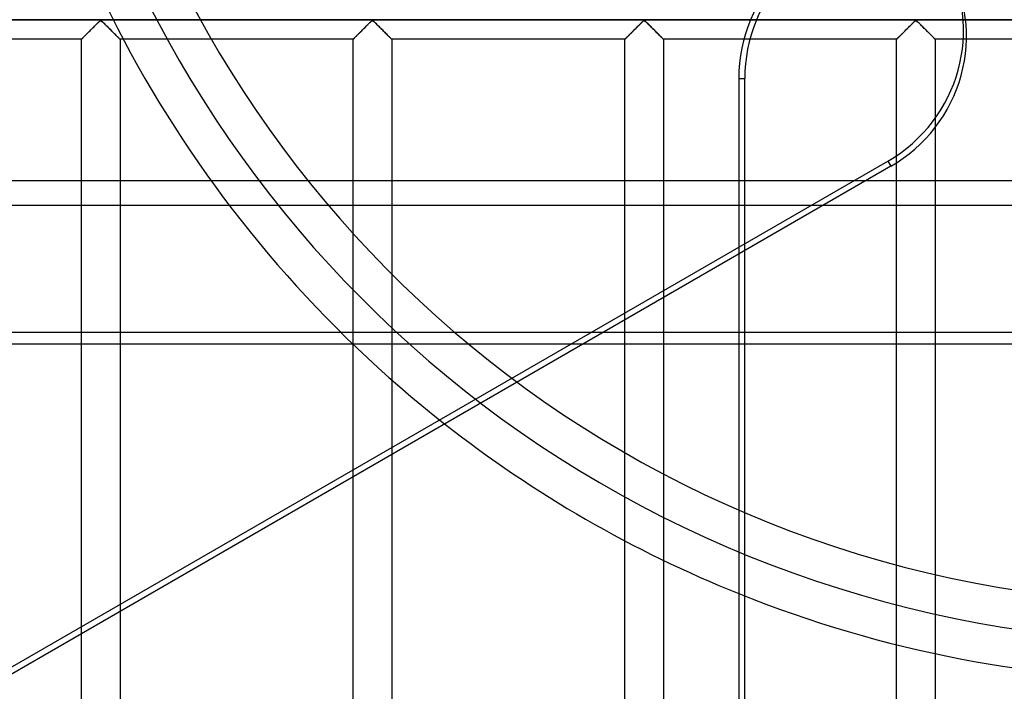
# Model space of a CAD drawing. Header units: millimetres. Extents: x -455 to 455, y -455 to 455.
# Tile 23 of 57: x -151 to -24, y -157 to -70. Entities that reach past the tile are written whole.
import ezdxf

# ---------------------------------------------------------------- set-up
doc = ezdxf.new("R2010")
doc.units = ezdxf.units.MM
doc.layers.add('MAIN-1', color=7, linetype='Continuous')
doc.layers.add('MAIN-2', color=7, linetype='Continuous')

msp = doc.modelspace()

# ---------------------------------------------------------------- linework, layer by layer
at = {"layer": 'MAIN-1'}
for p, q in [((-387.5, -91.22), (387.5, -91.22)), ((387.5, -112.42), (-387.5, -112.42)), ((-176.59, -168.22), (-79.94, -112.42)), ((-78.38, -112.42), (-175.02, -168.22)), ((-58.17, -112.42), (-58.17, -168.22)), ((-103.13, -126.71), (-103.13, -168.22)), ((-108.12, -168.22), (-108.12, -129.6)), ((-72.92, -168.22), (-72.92, -137.91)), ((-67.92, -140.44), (-67.92, -168.22)), ((-138.33, -147.04), (-138.33, -168.22)), ((-143.33, -168.22), (-143.33, -149.92))]:
    msp.add_line(p, q, dxfattribs=at)
msp.add_arc((0, 0), 156, 231.894, 248.106, dxfattribs=at)
at = {"layer": 'MAIN-2'}
for p, q in [((-422.5, -70.42), (422.5, -70.42)), ((420, -70.42), (-420, -70.42)), ((-141.93, -71.52), (-141.84, -71.42)), ((-141.83, -71.41), (-141.9, -71.48)), ((-141.84, -71.42), (-141.74, -71.33)), ((-141.76, -71.35), (-141.83, -71.41)), ((-141.69, -71.28), (-141.76, -71.35)), ((-141.74, -71.33), (-141.65, -71.23)), ((-141.62, -71.21), (-141.69, -71.28)), ((-141.65, -71.23), (-141.55, -71.14)), ((-141.56, -71.15), (-141.62, -71.21)), ((-141.49, -71.08), (-141.56, -71.15)), ((-141.55, -71.14), (-141.46, -71.05)), ((-141.43, -71.01), (-141.49, -71.08)), ((-141.46, -71.05), (-141.37, -70.96)), ((-141.36, -70.95), (-141.43, -71.01)), ((-141.37, -70.96), (-141.28, -70.87)), ((-141.3, -70.89), (-141.36, -70.95)), ((-141.24, -70.83), (-141.3, -70.89)), ((-141.28, -70.87), (-141.2, -70.79)), ((-141.18, -70.77), (-141.24, -70.83)), ((-141.2, -70.79), (-141.12, -70.71)), ((-141.12, -70.72), (-141.18, -70.77)), ((-141.12, -70.71), (-141.04, -70.64)), ((-141.07, -70.66), (-141.12, -70.72)), ((-141.01, -70.61), (-141.07, -70.66)), ((-141.04, -70.64), (-140.97, -70.57)), ((-140.96, -70.56), (-141.01, -70.61)), ((-140.97, -70.57), (-140.89, -70.51)), ((-140.91, -70.52), (-140.96, -70.56)), ((-140.83, -70.49), (-140.91, -70.52)), ((-140.89, -70.51), (-140.78, -70.51)), ((-140.72, -70.55), (-140.83, -70.49)), ((-140.78, -70.51), (-140.7, -70.57)), ((-140.63, -70.64), (-140.72, -70.55)), ((-140.7, -70.57), (-140.63, -70.64)), ((-140.63, -70.64), (-140.55, -70.71)), ((-140.53, -70.73), (-140.63, -70.64)), ((-140.55, -70.71), (-140.47, -70.79)), ((-140.43, -70.83), (-140.53, -70.73)), ((-140.47, -70.79), (-140.38, -70.87)), ((-140.32, -70.93), (-140.43, -70.83)), ((-140.38, -70.87), (-140.3, -70.96)), ((-140.21, -71.04), (-140.32, -70.93)), ((-140.3, -70.96), (-140.21, -71.05)), ((-140.1, -71.16), (-140.21, -71.04)), ((-140.21, -71.05), (-140.11, -71.14)), ((-140.11, -71.14), (-140.02, -71.23)), ((-139.98, -71.27), (-140.1, -71.16)), ((-140.02, -71.23), (-139.93, -71.33)), ((-139.86, -71.39), (-139.98, -71.27)), ((-139.93, -71.33), (-139.83, -71.42)), ((-139.74, -71.51), (-139.86, -71.39)), ((-139.83, -71.42), (-139.73, -71.52)), ((-106.73, -71.52), (-106.63, -71.42)), ((-106.62, -71.41), (-106.69, -71.48)), ((-106.63, -71.42), (-106.53, -71.33)), ((-106.55, -71.35), (-106.62, -71.41)), ((-106.48, -71.28), (-106.55, -71.35)), ((-106.53, -71.33), (-106.44, -71.23)), ((-106.42, -71.21), (-106.48, -71.28)), ((-106.44, -71.23), (-106.35, -71.14)), ((-106.35, -71.15), (-106.42, -71.21)), ((-106.35, -71.14), (-106.25, -71.05)), ((-106.28, -71.08), (-106.35, -71.15)), ((-106.22, -71.01), (-106.28, -71.08)), ((-106.25, -71.05), (-106.16, -70.96)), ((-106.16, -70.95), (-106.22, -71.01)), ((-106.16, -70.96), (-106.08, -70.87)), ((-106.09, -70.89), (-106.16, -70.95)), ((-106.03, -70.83), (-106.09, -70.89)), ((-106.08, -70.87), (-105.99, -70.79)), ((-105.97, -70.77), (-106.03, -70.83)), ((-105.99, -70.79), (-105.91, -70.71)), ((-105.92, -70.72), (-105.97, -70.77)), ((-105.86, -70.66), (-105.92, -70.72)), ((-105.91, -70.71), (-105.83, -70.64)), ((-105.81, -70.61), (-105.86, -70.66)), ((-105.83, -70.64), (-105.76, -70.57)), ((-105.75, -70.56), (-105.81, -70.61)), ((-105.76, -70.57), (-105.68, -70.51)), ((-105.7, -70.52), (-105.75, -70.56)), ((-105.62, -70.49), (-105.7, -70.52)), ((-105.68, -70.51), (-105.57, -70.51)), ((-105.51, -70.55), (-105.62, -70.49)), ((-105.57, -70.51), (-105.49, -70.57)), ((-105.42, -70.64), (-105.51, -70.55)), ((-105.49, -70.57), (-105.42, -70.64)), ((-105.42, -70.64), (-105.34, -70.71)), ((-105.32, -70.73), (-105.42, -70.64)), ((-105.34, -70.71), (-105.26, -70.79)), ((-105.22, -70.83), (-105.32, -70.73)), ((-105.26, -70.79), (-105.17, -70.87)), ((-105.11, -70.93), (-105.22, -70.83)), ((-105.17, -70.87), (-105.09, -70.96)), ((-105, -71.04), (-105.11, -70.93)), ((-105.09, -70.96), (-105, -71.05)), ((-104.89, -71.16), (-105, -71.04)), ((-105, -71.05), (-104.9, -71.14)), ((-104.9, -71.14), (-104.81, -71.23)), ((-104.77, -71.27), (-104.89, -71.16)), ((-104.81, -71.23), (-104.72, -71.33)), ((-104.65, -71.39), (-104.77, -71.27)), ((-104.72, -71.33), (-104.62, -71.42)), ((-104.53, -71.51), (-104.65, -71.39)), ((-104.62, -71.42), (-104.52, -71.52)), ((-71.52, -71.52), (-71.42, -71.42)), ((-71.41, -71.41), (-71.48, -71.48)), ((-71.42, -71.42), (-71.32, -71.33)), ((-71.34, -71.35), (-71.41, -71.41)), ((-71.28, -71.28), (-71.34, -71.35)), ((-71.32, -71.33), (-71.23, -71.23)), ((-71.21, -71.21), (-71.28, -71.28)), ((-71.23, -71.23), (-71.14, -71.14)), ((-71.14, -71.15), (-71.21, -71.21)), ((-71.14, -71.14), (-71.04, -71.05)), ((-71.08, -71.08), (-71.14, -71.15)), ((-71.01, -71.01), (-71.08, -71.08)), ((-71.04, -71.05), (-70.95, -70.96)), ((-70.95, -70.95), (-71.01, -71.01)), ((-70.95, -70.96), (-70.87, -70.87)), ((-70.88, -70.89), (-70.95, -70.95)), ((-70.82, -70.83), (-70.88, -70.89)), ((-70.87, -70.87), (-70.78, -70.79)), ((-70.76, -70.77), (-70.82, -70.83)), ((-70.78, -70.79), (-70.7, -70.71)), ((-70.71, -70.72), (-70.76, -70.77)), ((-70.65, -70.66), (-70.71, -70.72)), ((-70.7, -70.71), (-70.62, -70.64)), ((-70.6, -70.61), (-70.65, -70.66)), ((-70.62, -70.64), (-70.55, -70.57)), ((-70.54, -70.56), (-70.6, -70.61)), ((-70.55, -70.57), (-70.47, -70.51)), ((-70.49, -70.52), (-70.54, -70.56)), ((-70.42, -70.49), (-70.49, -70.52)), ((-70.47, -70.51), (-70.36, -70.51)), ((-70.3, -70.55), (-70.42, -70.49)), ((-70.36, -70.51), (-70.28, -70.57)), ((-70.21, -70.64), (-70.3, -70.55)), ((-70.28, -70.57), (-70.21, -70.64)), ((-70.21, -70.64), (-70.13, -70.71)), ((-70.11, -70.73), (-70.21, -70.64)), ((-70.13, -70.71), (-70.05, -70.79)), ((-70.01, -70.83), (-70.11, -70.73)), ((-70.05, -70.79), (-69.97, -70.87)), ((-69.91, -70.93), (-70.01, -70.83)), ((-69.97, -70.87), (-69.88, -70.96)), ((-69.79, -71.04), (-69.91, -70.93)), ((-69.88, -70.96), (-69.79, -71.05)), ((-69.68, -71.16), (-69.79, -71.04)), ((-69.79, -71.05), (-69.7, -71.14)), ((-69.7, -71.14), (-69.6, -71.23)), ((-69.56, -71.27), (-69.68, -71.16)), ((-69.6, -71.23), (-69.51, -71.33)), ((-69.45, -71.39), (-69.56, -71.27)), ((-69.51, -71.33), (-69.41, -71.42)), ((-69.33, -71.51), (-69.45, -71.39)), ((-69.41, -71.42), (-69.32, -71.52)), ((-36.31, -71.52), (-36.21, -71.42)), ((-36.2, -71.41), (-36.27, -71.48)), ((-36.21, -71.42), (-36.12, -71.33)), ((-36.13, -71.35), (-36.2, -71.41)), ((-36.07, -71.28), (-36.13, -71.35)), ((-36.12, -71.33), (-36.02, -71.23)), ((-36, -71.21), (-36.07, -71.28)), ((-36.02, -71.23), (-35.93, -71.14)), ((-35.93, -71.15), (-36, -71.21)), ((-35.93, -71.14), (-35.84, -71.05)), ((-35.87, -71.08), (-35.93, -71.15)), ((-35.8, -71.01), (-35.87, -71.08)), ((-35.84, -71.05), (-35.75, -70.96)), ((-35.74, -70.95), (-35.8, -71.01)), ((-35.75, -70.96), (-35.66, -70.87)), ((-35.68, -70.89), (-35.74, -70.95)), ((-35.62, -70.83), (-35.68, -70.89)), ((-35.66, -70.87), (-35.57, -70.79)), ((-35.56, -70.77), (-35.62, -70.83)), ((-35.57, -70.79), (-35.49, -70.71)), ((-35.5, -70.72), (-35.56, -70.77)), ((-35.44, -70.66), (-35.5, -70.72)), ((-35.49, -70.71), (-35.42, -70.64)), ((-35.39, -70.61), (-35.44, -70.66)), ((-35.42, -70.64), (-35.34, -70.57)), ((-35.34, -70.56), (-35.39, -70.61)), ((-35.34, -70.57), (-35.26, -70.51)), ((-35.28, -70.52), (-35.34, -70.56)), ((-35.21, -70.49), (-35.28, -70.52)), ((-35.26, -70.51), (-35.15, -70.51)), ((-35.09, -70.55), (-35.21, -70.49)), ((-35.15, -70.51), (-35.07, -70.57)), ((-35, -70.64), (-35.09, -70.55)), ((-35.07, -70.57), (-35, -70.64)), ((-35, -70.64), (-34.92, -70.71)), ((-34.9, -70.73), (-35, -70.64)), ((-34.92, -70.71), (-34.84, -70.79)), ((-34.8, -70.83), (-34.9, -70.73)), ((-34.84, -70.79), (-34.76, -70.87)), ((-34.7, -70.93), (-34.8, -70.83)), ((-34.76, -70.87), (-34.67, -70.96)), ((-34.59, -71.04), (-34.7, -70.93)), ((-34.67, -70.96), (-34.58, -71.05)), ((-34.47, -71.16), (-34.59, -71.04)), ((-34.58, -71.05), (-34.49, -71.14)), ((-34.49, -71.14), (-34.39, -71.23)), ((-34.35, -71.27), (-34.47, -71.16)), ((-34.39, -71.23), (-34.3, -71.33)), ((-34.24, -71.39), (-34.35, -71.27)), ((-34.3, -71.33), (-34.2, -71.42)), ((-34.12, -71.51), (-34.24, -71.39)), ((-34.2, -71.42), (-34.11, -71.52)), ((-143.17, -72.76), (-143.12, -72.7)), ((-143.11, -72.7), (-143.15, -72.74)), ((-143.12, -72.7), (-143.06, -72.64)), ((-143.07, -72.65), (-143.11, -72.7)), ((-143.02, -72.61), (-143.07, -72.65)), ((-143.06, -72.64), (-142.99, -72.58)), ((-142.97, -72.56), (-143.02, -72.61)), ((-142.99, -72.58), (-142.92, -72.5)), ((-142.92, -72.5), (-142.97, -72.56)), ((-142.92, -72.5), (-142.84, -72.43)), ((-142.86, -72.45), (-142.92, -72.5)), ((-142.81, -72.39), (-142.86, -72.45)), ((-142.84, -72.43), (-142.76, -72.34)), ((-142.75, -72.33), (-142.81, -72.39)), ((-142.76, -72.34), (-142.68, -72.26)), ((-142.69, -72.27), (-142.75, -72.33)), ((-142.63, -72.21), (-142.69, -72.27)), ((-142.68, -72.26), (-142.59, -72.17)), ((-142.57, -72.15), (-142.63, -72.21)), ((-142.59, -72.17), (-142.5, -72.09)), ((-142.5, -72.09), (-142.57, -72.15)), ((-142.5, -72.09), (-142.41, -72)), ((-142.44, -72.02), (-142.5, -72.09)), ((-142.37, -71.96), (-142.44, -72.02)), ((-142.41, -72), (-142.32, -71.9)), ((-142.31, -71.89), (-142.37, -71.96)), ((-142.32, -71.9), (-142.22, -71.81)), ((-142.24, -71.83), (-142.31, -71.89)), ((-142.17, -71.76), (-142.24, -71.83)), ((-142.22, -71.81), (-142.13, -71.71)), ((-142.1, -71.69), (-142.17, -71.76)), ((-142.13, -71.71), (-142.03, -71.62)), ((-142.03, -71.62), (-142.1, -71.69)), ((-142.03, -71.62), (-141.93, -71.52)), ((-141.97, -71.55), (-142.03, -71.62)), ((-141.9, -71.48), (-141.97, -71.55)), ((-139.62, -71.63), (-139.74, -71.51)), ((-139.73, -71.52), (-139.64, -71.62)), ((-139.64, -71.62), (-139.54, -71.71)), ((-139.5, -71.75), (-139.62, -71.63)), ((-139.54, -71.71), (-139.44, -71.81)), ((-139.38, -71.87), (-139.5, -71.75)), ((-139.44, -71.81), (-139.35, -71.9)), ((-139.27, -71.98), (-139.38, -71.87)), ((-139.35, -71.9), (-139.26, -72)), ((-139.16, -72.1), (-139.27, -71.98)), ((-139.26, -72), (-139.17, -72.09)), ((-139.17, -72.09), (-139.08, -72.17)), ((-139.05, -72.2), (-139.16, -72.1)), ((-139.08, -72.17), (-138.99, -72.26)), ((-138.94, -72.31), (-139.05, -72.2)), ((-138.99, -72.26), (-138.91, -72.34)), ((-138.84, -72.41), (-138.94, -72.31)), ((-138.91, -72.34), (-138.83, -72.43)), ((-138.74, -72.51), (-138.84, -72.41)), ((-138.83, -72.43), (-138.75, -72.5)), ((-138.75, -72.5), (-138.68, -72.58)), ((-138.65, -72.6), (-138.74, -72.51)), ((-138.68, -72.58), (-138.61, -72.64)), ((-138.57, -72.68), (-138.65, -72.6)), ((-138.61, -72.64), (-138.55, -72.7)), ((-138.5, -72.75), (-138.57, -72.68)), ((-138.55, -72.7), (-138.49, -72.76)), ((-107.97, -72.76), (-107.91, -72.7)), ((-107.9, -72.7), (-107.94, -72.74)), ((-107.91, -72.7), (-107.85, -72.64)), ((-107.86, -72.65), (-107.9, -72.7)), ((-107.81, -72.61), (-107.86, -72.65)), ((-107.85, -72.64), (-107.78, -72.58)), ((-107.76, -72.56), (-107.81, -72.61)), ((-107.78, -72.58), (-107.71, -72.5)), ((-107.71, -72.5), (-107.76, -72.56)), ((-107.71, -72.5), (-107.63, -72.43)), ((-107.66, -72.45), (-107.71, -72.5)), ((-107.6, -72.39), (-107.66, -72.45)), ((-107.63, -72.43), (-107.55, -72.34)), ((-107.54, -72.33), (-107.6, -72.39)), ((-107.55, -72.34), (-107.47, -72.26)), ((-107.48, -72.27), (-107.54, -72.33)), ((-107.42, -72.21), (-107.48, -72.27)), ((-107.47, -72.26), (-107.38, -72.17)), ((-107.36, -72.15), (-107.42, -72.21)), ((-107.38, -72.17), (-107.29, -72.09)), ((-107.3, -72.09), (-107.36, -72.15)), ((-107.23, -72.02), (-107.3, -72.09)), ((-107.29, -72.09), (-107.2, -72)), ((-107.17, -71.96), (-107.23, -72.02)), ((-107.2, -72), (-107.11, -71.9)), ((-107.1, -71.89), (-107.17, -71.96)), ((-107.11, -71.9), (-107.01, -71.81)), ((-107.03, -71.83), (-107.1, -71.89)), ((-106.96, -71.76), (-107.03, -71.83)), ((-107.01, -71.81), (-106.92, -71.71)), ((-106.9, -71.69), (-106.96, -71.76)), ((-106.92, -71.71), (-106.82, -71.62)), ((-106.83, -71.62), (-106.9, -71.69)), ((-106.76, -71.55), (-106.83, -71.62)), ((-106.82, -71.62), (-106.73, -71.52)), ((-106.69, -71.48), (-106.76, -71.55)), ((-104.41, -71.63), (-104.53, -71.51)), ((-104.52, -71.52), (-104.43, -71.62)), ((-104.43, -71.62), (-104.33, -71.71)), ((-104.29, -71.75), (-104.41, -71.63)), ((-104.33, -71.71), (-104.24, -71.81)), ((-104.18, -71.87), (-104.29, -71.75)), ((-104.24, -71.81), (-104.14, -71.9)), ((-104.06, -71.98), (-104.18, -71.87)), ((-104.14, -71.9), (-104.05, -72)), ((-103.95, -72.1), (-104.06, -71.98)), ((-104.05, -72), (-103.96, -72.09)), ((-103.96, -72.09), (-103.87, -72.17)), ((-103.84, -72.2), (-103.95, -72.1)), ((-103.87, -72.17), (-103.78, -72.26)), ((-103.73, -72.31), (-103.84, -72.2)), ((-103.78, -72.26), (-103.7, -72.34)), ((-103.63, -72.41), (-103.73, -72.31)), ((-103.7, -72.34), (-103.62, -72.43)), ((-103.53, -72.51), (-103.63, -72.41)), ((-103.62, -72.43), (-103.54, -72.5)), ((-103.54, -72.5), (-103.47, -72.58)), ((-103.45, -72.6), (-103.53, -72.51)), ((-103.47, -72.58), (-103.4, -72.64)), ((-103.36, -72.68), (-103.45, -72.6)), ((-103.4, -72.64), (-103.34, -72.7)), ((-103.29, -72.75), (-103.36, -72.68)), ((-103.34, -72.7), (-103.28, -72.76)), ((-72.76, -72.76), (-72.7, -72.7)), ((-72.7, -72.7), (-72.74, -72.74)), ((-72.7, -72.7), (-72.64, -72.64)), ((-72.65, -72.65), (-72.7, -72.7)), ((-72.61, -72.61), (-72.65, -72.65)), ((-72.64, -72.64), (-72.57, -72.58)), ((-72.56, -72.56), (-72.61, -72.61)), ((-72.57, -72.58), (-72.5, -72.5)), ((-72.5, -72.5), (-72.56, -72.56)), ((-72.5, -72.5), (-72.42, -72.43)), ((-72.45, -72.45), (-72.5, -72.5)), ((-72.39, -72.39), (-72.45, -72.45)), ((-72.42, -72.43), (-72.34, -72.34)), ((-72.33, -72.33), (-72.39, -72.39)), ((-72.34, -72.34), (-72.26, -72.26)), ((-72.27, -72.27), (-72.33, -72.33)), ((-72.21, -72.21), (-72.27, -72.27)), ((-72.26, -72.26), (-72.17, -72.17)), ((-72.15, -72.15), (-72.21, -72.21)), ((-72.17, -72.17), (-72.08, -72.09)), ((-72.09, -72.09), (-72.15, -72.15)), ((-72.02, -72.02), (-72.09, -72.09)), ((-72.08, -72.09), (-71.99, -72)), ((-71.96, -71.96), (-72.02, -72.02)), ((-71.99, -72), (-71.9, -71.9)), ((-71.89, -71.89), (-71.96, -71.96)), ((-71.9, -71.9), (-71.81, -71.81)), ((-71.82, -71.83), (-71.89, -71.89)), ((-71.76, -71.76), (-71.82, -71.83)), ((-71.81, -71.81), (-71.71, -71.71)), ((-71.69, -71.69), (-71.76, -71.76)), ((-71.71, -71.71), (-71.61, -71.62)), ((-71.62, -71.62), (-71.69, -71.69)), ((-71.55, -71.55), (-71.62, -71.62)), ((-71.61, -71.62), (-71.52, -71.52)), ((-71.48, -71.48), (-71.55, -71.55)), ((-69.21, -71.63), (-69.33, -71.51)), ((-69.32, -71.52), (-69.22, -71.62)), ((-69.22, -71.62), (-69.12, -71.71)), ((-69.09, -71.75), (-69.21, -71.63)), ((-69.12, -71.71), (-69.03, -71.81)), ((-68.97, -71.87), (-69.09, -71.75)), ((-69.03, -71.81), (-68.93, -71.9)), ((-68.85, -71.98), (-68.97, -71.87)), ((-68.93, -71.9), (-68.84, -72)), ((-68.74, -72.1), (-68.85, -71.98)), ((-68.84, -72), (-68.75, -72.09)), ((-68.75, -72.09), (-68.66, -72.17)), ((-68.63, -72.2), (-68.74, -72.1)), ((-68.66, -72.17), (-68.57, -72.26)), ((-68.52, -72.31), (-68.63, -72.2)), ((-68.57, -72.26), (-68.49, -72.34)), ((-68.42, -72.41), (-68.52, -72.31)), ((-68.49, -72.34), (-68.41, -72.43)), ((-68.33, -72.51), (-68.42, -72.41)), ((-68.41, -72.43), (-68.33, -72.5)), ((-68.33, -72.5), (-68.26, -72.58)), ((-68.24, -72.6), (-68.33, -72.51)), ((-68.26, -72.58), (-68.19, -72.64)), ((-68.16, -72.68), (-68.24, -72.6)), ((-68.19, -72.64), (-68.13, -72.7)), ((-68.09, -72.75), (-68.16, -72.68)), ((-68.13, -72.7), (-68.08, -72.76)), ((-37.55, -72.76), (-37.5, -72.7)), ((-37.49, -72.7), (-37.53, -72.74)), ((-37.5, -72.7), (-37.43, -72.64)), ((-37.44, -72.65), (-37.49, -72.7)), ((-37.4, -72.61), (-37.44, -72.65)), ((-37.43, -72.64), (-37.37, -72.58)), ((-37.35, -72.56), (-37.4, -72.61)), ((-37.37, -72.58), (-37.29, -72.5)), ((-37.29, -72.5), (-37.35, -72.56)), ((-37.29, -72.5), (-37.22, -72.43)), ((-37.24, -72.45), (-37.29, -72.5)), ((-37.18, -72.39), (-37.24, -72.45)), ((-37.22, -72.43), (-37.13, -72.34)), ((-37.12, -72.33), (-37.18, -72.39)), ((-37.13, -72.34), (-37.05, -72.26)), ((-37.06, -72.27), (-37.12, -72.33)), ((-37, -72.21), (-37.06, -72.27)), ((-37.05, -72.26), (-36.96, -72.17)), ((-36.94, -72.15), (-37, -72.21)), ((-36.96, -72.17), (-36.88, -72.09)), ((-36.88, -72.09), (-36.94, -72.15)), ((-36.88, -72.09), (-36.79, -72)), ((-36.82, -72.02), (-36.88, -72.09)), ((-36.75, -71.96), (-36.82, -72.02)), ((-36.79, -72), (-36.69, -71.9)), ((-36.68, -71.89), (-36.75, -71.96)), ((-36.69, -71.9), (-36.6, -71.81)), ((-36.62, -71.83), (-36.68, -71.89)), ((-36.55, -71.76), (-36.62, -71.83)), ((-36.6, -71.81), (-36.5, -71.71)), ((-36.48, -71.69), (-36.55, -71.76)), ((-36.5, -71.71), (-36.41, -71.62)), ((-36.41, -71.62), (-36.48, -71.69)), ((-36.41, -71.62), (-36.31, -71.52)), ((-36.34, -71.55), (-36.41, -71.62)), ((-36.27, -71.48), (-36.34, -71.55)), ((-34, -71.63), (-34.12, -71.51)), ((-34.11, -71.52), (-34.01, -71.62)), ((-34.01, -71.62), (-33.91, -71.71)), ((-33.88, -71.75), (-34, -71.63)), ((-33.91, -71.71), (-33.82, -71.81)), ((-33.76, -71.87), (-33.88, -71.75)), ((-33.82, -71.81), (-33.72, -71.9)), ((-33.64, -71.98), (-33.76, -71.87)), ((-33.72, -71.9), (-33.63, -72)), ((-33.53, -72.1), (-33.64, -71.98)), ((-33.63, -72), (-33.54, -72.09)), ((-33.54, -72.09), (-33.45, -72.17)), ((-33.42, -72.2), (-33.53, -72.1)), ((-33.45, -72.17), (-33.37, -72.26)), ((-33.32, -72.31), (-33.42, -72.2)), ((-33.37, -72.26), (-33.28, -72.34)), ((-33.21, -72.41), (-33.32, -72.31)), ((-33.28, -72.34), (-33.2, -72.43)), ((-33.12, -72.51), (-33.21, -72.41)), ((-33.2, -72.43), (-33.12, -72.5)), ((-33.12, -72.5), (-33.05, -72.58)), ((-33.03, -72.6), (-33.12, -72.51)), ((-33.05, -72.58), (-32.98, -72.64)), ((-32.95, -72.68), (-33.03, -72.6)), ((-32.98, -72.64), (-32.92, -72.7)), ((-32.88, -72.75), (-32.95, -72.68)), ((-32.92, -72.7), (-32.87, -72.76)), ((-143.33, -72.92), (-173.54, -72.92)), ((-143.33, -72.91), (-143.31, -72.9)), ((-143.33, -72.92), (-143.33, -72.91)), ((-143.32, -72.91), (-143.33, -72.91)), ((-143.33, -72.91), (-143.33, -72.92)), ((-143.33, -149.92), (-143.33, -72.92)), ((-143.31, -72.9), (-143.32, -72.91)), ((-143.31, -72.9), (-143.29, -72.88)), ((-143.3, -72.88), (-143.31, -72.9)), ((-143.28, -72.86), (-143.3, -72.88)), ((-143.29, -72.88), (-143.26, -72.85)), ((-143.25, -72.84), (-143.28, -72.86)), ((-143.26, -72.85), (-143.22, -72.81)), ((-143.22, -72.81), (-143.25, -72.84)), ((-143.22, -72.81), (-143.17, -72.76)), ((-143.19, -72.77), (-143.22, -72.81)), ((-143.15, -72.74), (-143.19, -72.77)), ((-138.44, -72.81), (-138.5, -72.75)), ((-138.49, -72.76), (-138.44, -72.81)), ((-138.44, -72.81), (-138.41, -72.85)), ((-138.4, -72.86), (-138.44, -72.81)), ((-138.41, -72.85), (-138.37, -72.88)), ((-138.36, -72.89), (-138.4, -72.86)), ((-138.37, -72.88), (-138.35, -72.9)), ((-138.34, -72.91), (-138.36, -72.89)), ((-138.35, -72.9), (-138.34, -72.91)), ((-138.34, -72.91), (-138.33, -72.92)), ((-138.33, -72.92), (-138.34, -72.91)), ((-138.33, -72.92), (-138.33, -147.04)), ((-108.12, -72.92), (-138.33, -72.92)), ((-108.12, -72.91), (-108.11, -72.9)), ((-108.12, -72.92), (-108.12, -72.91)), ((-108.11, -72.91), (-108.12, -72.91)), ((-108.12, -72.91), (-108.12, -72.92)), ((-108.12, -129.6), (-108.12, -72.92)), ((-108.11, -72.9), (-108.08, -72.88)), ((-108.1, -72.9), (-108.11, -72.91)), ((-108.09, -72.88), (-108.1, -72.9)), ((-108.07, -72.86), (-108.09, -72.88)), ((-108.08, -72.88), (-108.05, -72.85)), ((-108.04, -72.84), (-108.07, -72.86)), ((-108.05, -72.85), (-108.01, -72.81)), ((-108.01, -72.81), (-108.04, -72.84)), ((-108.01, -72.81), (-107.97, -72.76)), ((-107.98, -72.77), (-108.01, -72.81)), ((-107.94, -72.74), (-107.98, -72.77)), ((-103.23, -72.81), (-103.29, -72.75)), ((-103.28, -72.76), (-103.24, -72.81)), ((-103.24, -72.81), (-103.2, -72.85)), ((-103.19, -72.86), (-103.23, -72.81)), ((-103.2, -72.85), (-103.17, -72.88)), ((-103.15, -72.89), (-103.19, -72.86)), ((-103.17, -72.88), (-103.14, -72.9)), ((-103.13, -72.91), (-103.15, -72.89)), ((-103.14, -72.9), (-103.13, -72.91)), ((-103.13, -72.91), (-103.13, -72.92)), ((-103.13, -72.92), (-103.13, -72.91)), ((-103.13, -72.92), (-103.13, -126.71)), ((-72.92, -72.92), (-103.13, -72.92)), ((-72.92, -72.92), (-72.91, -72.91)), ((-72.91, -72.91), (-72.92, -72.92)), ((-72.92, -137.91), (-72.92, -72.92)), ((-72.91, -72.91), (-72.9, -72.9)), ((-72.9, -72.9), (-72.91, -72.91)), ((-72.91, -72.91), (-72.91, -72.91)), ((-72.9, -72.9), (-72.88, -72.88)), ((-72.88, -72.88), (-72.9, -72.9)), ((-72.88, -72.88), (-72.84, -72.85)), ((-72.86, -72.86), (-72.88, -72.88)), ((-72.83, -72.84), (-72.86, -72.86)), ((-72.84, -72.85), (-72.81, -72.81)), ((-72.81, -72.81), (-72.83, -72.84)), ((-72.81, -72.81), (-72.76, -72.76)), ((-72.77, -72.77), (-72.81, -72.81)), ((-72.74, -72.74), (-72.77, -72.77)), ((-68.03, -72.81), (-68.09, -72.75)), ((-68.08, -72.76), (-68.03, -72.81)), ((-68.03, -72.81), (-67.99, -72.85)), ((-67.98, -72.86), (-68.03, -72.81)), ((-67.99, -72.85), (-67.96, -72.88)), ((-67.95, -72.89), (-67.98, -72.86)), ((-67.96, -72.88), (-67.94, -72.9)), ((-67.92, -72.91), (-67.95, -72.89)), ((-67.94, -72.9), (-67.92, -72.91)), ((-67.92, -72.91), (-67.92, -72.92)), ((-67.92, -72.92), (-67.92, -72.91)), ((-67.92, -72.92), (-67.92, -140.44)), ((-37.71, -72.92), (-67.92, -72.92)), ((-37.71, -72.92), (-37.7, -72.91)), ((-37.7, -72.91), (-37.71, -72.91)), ((-37.71, -72.91), (-37.71, -72.92)), ((-37.71, -208.75), (-37.71, -72.92)), ((-37.7, -72.91), (-37.69, -72.9)), ((-37.69, -72.9), (-37.7, -72.91)), ((-37.69, -72.9), (-37.67, -72.88)), ((-37.67, -72.88), (-37.69, -72.9)), ((-37.67, -72.88), (-37.64, -72.85)), ((-37.65, -72.86), (-37.67, -72.88)), ((-37.63, -72.84), (-37.65, -72.86)), ((-37.64, -72.85), (-37.6, -72.81)), ((-37.6, -72.81), (-37.63, -72.84)), ((-37.6, -72.81), (-37.55, -72.76)), ((-37.56, -72.77), (-37.6, -72.81)), ((-37.53, -72.74), (-37.56, -72.77)), ((-32.82, -72.81), (-32.88, -72.75)), ((-32.87, -72.76), (-32.82, -72.81)), ((-32.82, -72.81), (-32.78, -72.85)), ((-32.77, -72.86), (-32.82, -72.81)), ((-32.78, -72.85), (-32.75, -72.88)), ((-32.74, -72.89), (-32.77, -72.86)), ((-32.75, -72.88), (-32.73, -72.9)), ((-32.72, -72.91), (-32.74, -72.89)), ((-32.73, -72.9), (-32.71, -72.91)), ((-32.71, -72.92), (-32.72, -72.91)), ((-32.71, -72.91), (-32.71, -72.92)), ((-32.71, -72.92), (-32.71, -208.75)), ((-2.5, -72.92), (-32.71, -72.92)), ((-58.17, -78.01), (-58.17, -112.42)), ((-58.17, -78.01), (-57.39, -78.01)), ((-57.39, -380.53), (-57.39, -78.01)), ((-79.94, -112.42), (-38.86, -88.71)), ((-38.86, -88.71), (-38.47, -89.38)), ((-38.47, -89.38), (-78.38, -112.42)), ((387.5, -94.44), (-387.5, -94.44)), ((-387.5, -110.87), (387.5, -110.87))]:
    msp.add_line(p, q, dxfattribs=at)
for radius, start, end in [(151, 180, 327.5056), (146, 180, 330.859), (156, 188.106, 231.894), (156, 248.106, 291.8939)]:
    msp.add_arc((0, 0), radius, start, end, dxfattribs=at)
for centre, major_axis, start_param, end_param in [((-38.91, -78.01), (0, 19.5), 0, 1.570796), ((-38.13, -78.01), (0, -19.5), -3.141593, -1.570796), ((-48.49, -72.03), (16.89, 9.75), -1.570796, 0), ((-48.1, -72.7), (-16.89, -9.75), 1.570796, 3.141593)]:
    msp.add_ellipse(centre, major_axis=major_axis, ratio=0.987688, start_param=start_param, end_param=end_param, dxfattribs=at)

doc.saveas('drawing.dxf')
